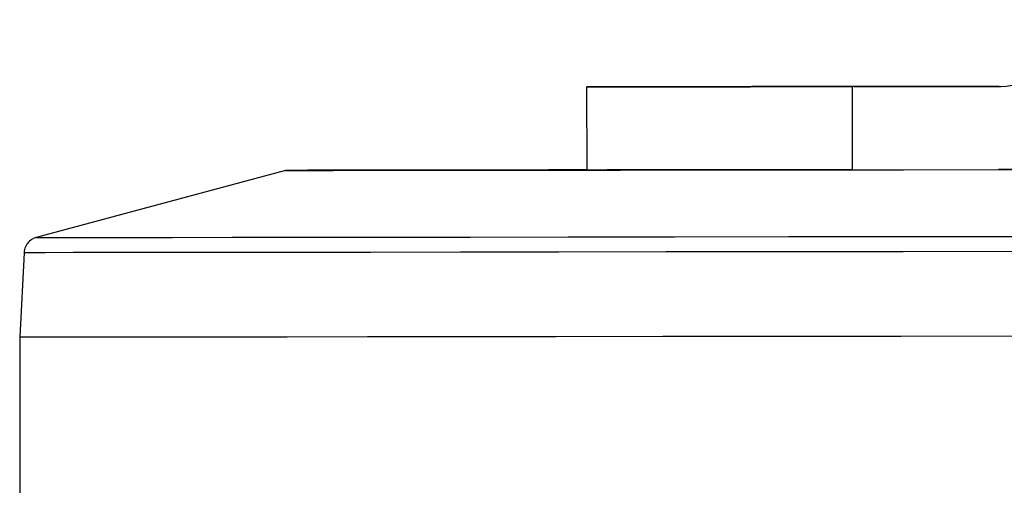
# Model space of a CAD drawing. Header units: millimetres. Extents: x -270 to 42, y 81 to 379.
# Tile 12 of 25: x -270 to -240, y 195 to 209. Entities that reach past the tile are written whole.
import ezdxf

# ---------------------------------------------------------------- set-up
doc = ezdxf.new("R2010")
doc.units = ezdxf.units.MM

msp = doc.modelspace()

# ---------------------------------------------------------------- linework, layer by layer
at = {"color": 7, "linetype": 'Continuous', "lineweight": 25}
for p, q in [((-240.15, 206.742), (-244.575, 206.736)), ((-244.526, 206.737), (-240.101, 206.743)), ((-252.547, 206.727), (-252.553, 206.727)), ((-252.55, 204.227), (-252.553, 206.727)), ((-247.12, 206.734), (-247.12, 206.734)), ((-244.575, 206.736), (-244.572, 204.236)), ((-261.622, 204.216), (-269.117, 202.198)), ((-244.572, 204.236), (-240.147, 204.242)), ((-240.047, 204.243), (-239.998, 204.244)), ((-269.486, 201.741), (-269.616, 199.207)), ((-269.486, 201.741), (-269.486, 201.741)), ((-269.616, 199.207), (-269.58, 169.134))]:
    msp.add_line(p, q, dxfattribs=at)
at = {"color": 7, "linetype": 'Continuous', "lineweight": 25, "flags": 128}
for points in [[(-244.526, 206.737), (-246.087, 206.736), (-247.589, 206.734), (-248.974, 206.732), (-250.189, 206.73), (-251.187, 206.729), (-251.93, 206.728), (-252.389, 206.728), (-252.547, 206.727)], [(-252.553, 206.727), (-252.403, 206.727), (-251.952, 206.728), (-251.217, 206.729), (-250.225, 206.73), (-249.016, 206.731), (-247.635, 206.733), (-246.135, 206.734), (-244.575, 206.736)], [(-247.13, 206.734), (-247.799, 206.733), (-248.366, 206.732), (-248.744, 206.732), (-248.875, 206.732), (-248.74, 206.732), (-248.359, 206.732), (-247.79, 206.733), (-247.12, 206.734)], [(-247.12, 206.734), (-246.451, 206.735), (-245.884, 206.735), (-245.507, 206.736), (-245.375, 206.736), (-245.51, 206.736), (-245.891, 206.735), (-246.46, 206.734), (-247.13, 206.734)], [(-261.622, 204.216), (-261.47, 204.216), (-260.993, 204.216), (-260.191, 204.217), (-259.07, 204.218), (-257.637, 204.22), (-255.898, 204.222), (-253.865, 204.224), (-251.547, 204.226), (-248.959, 204.229), (-246.115, 204.233), (-243.03, 204.236), (-239.722, 204.24)], [(-252.55, 204.229), (-253.704, 204.228), (-255.759, 204.225), (-257.52, 204.222), (-258.976, 204.22), (-260.12, 204.219), (-260.945, 204.218), (-261.447, 204.217), (-261.622, 204.216)], [(-244.572, 204.236), (-246.132, 204.234), (-247.632, 204.233), (-249.013, 204.231), (-250.222, 204.23), (-251.214, 204.229), (-251.949, 204.228), (-252.4, 204.227), (-252.55, 204.227)], [(-231.215, 204.256), (-232.233, 204.255), (-235.944, 204.25), (-239.471, 204.246), (-240.172, 204.245)], [(-269.117, 202.198), (-268.962, 202.198), (-268.471, 202.198), (-267.647, 202.199), (-266.494, 202.2), (-265.019, 202.202), (-263.228, 202.204), (-261.131, 202.206), (-258.738, 202.209), (-256.062, 202.212), (-253.115, 202.215), (-249.915, 202.219), (-246.475, 202.223), (-242.815, 202.227), (-238.953, 202.231)], [(-239.153, 201.774), (-243.037, 201.77), (-246.718, 201.766), (-250.176, 201.762), (-253.395, 201.758), (-256.358, 201.755), (-259.049, 201.751), (-261.455, 201.749), (-263.564, 201.747), (-265.365, 201.745), (-266.849, 201.743), (-268.008, 201.742), (-268.837, 201.741), (-269.33, 201.741), (-269.486, 201.741)], [(-269.616, 199.207), (-269.46, 199.206), (-268.965, 199.207), (-268.135, 199.207), (-266.974, 199.209), (-265.487, 199.21), (-263.682, 199.212), (-261.569, 199.214), (-259.158, 199.217), (-256.461, 199.22), (-253.493, 199.223), (-250.267, 199.227), (-246.802, 199.231), (-243.114, 199.235), (-239.222, 199.24)], [(-269.616, 199.207), (-269.46, 199.206), (-268.965, 199.207), (-268.135, 199.207), (-266.974, 199.209), (-265.487, 199.21), (-263.682, 199.212), (-261.569, 199.214), (-259.158, 199.217), (-256.461, 199.22), (-253.493, 199.223), (-250.267, 199.227), (-246.802, 199.231), (-243.114, 199.235), (-239.222, 199.24)]]:
    msp.add_lwpolyline(points, dxfattribs=at)
at = {"color": 7, "linetype": 'Continuous', "lineweight": 25}
for radius in [2, 4.5]:
    msp.add_arc((-240.152, 208.742), radius, 270.0695, 0.0695, dxfattribs=at)
msp.add_open_spline([(-269.108, 202.198), (-269.133, 202.192), (-269.196, 202.175), (-269.302, 202.112), (-269.408, 202.001), (-269.477, 201.865), (-269.478, 201.774), (-269.478, 201.741)], degree=3, knots=[0, 0, 0, 0, 0.125753, 0.306809, 0.573279, 0.845507, 1, 1, 1, 1], dxfattribs=at)

doc.saveas('drawing.dxf')
